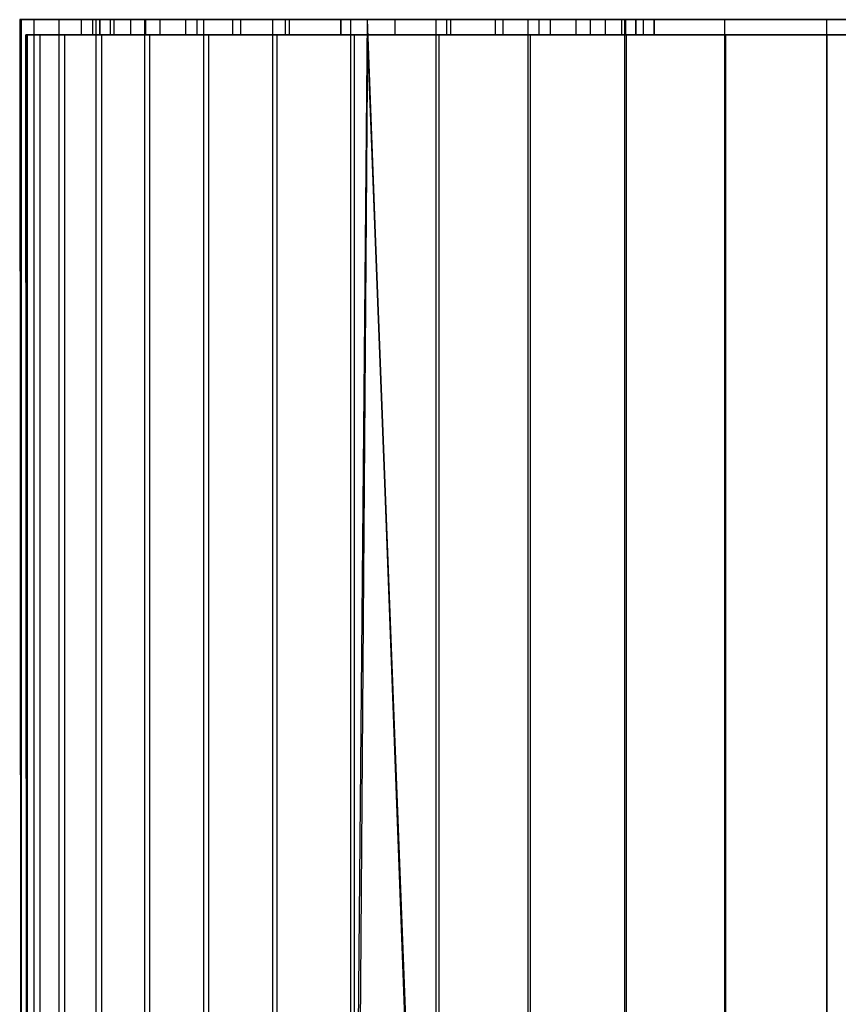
# Model space of a CAD drawing. Extents: x 0.01 to 2.77, y 0.07 to 2.63.
# Tile 20 of 39: x 0.31 to 1.37, y 1.35 to 2.63. Entities that reach past the tile are written whole.
import ezdxf

# ---------------------------------------------------------------- set-up
doc = ezdxf.new("R2010")
doc.units = 0
doc.header["$MEASUREMENT"] = 0
doc.layers.get('0').update_dxf_attribs({"color": 13, "linetype": 'CONTINUOUS'})

# ---------------------------------------------------------------- blocks, each defined once
blk = doc.blocks.new('AVA_LED_PM_STL')
at = {"color": 0}
for p, q in [((0.3111, 2.6269, 1.4584), (0.3091, 2.6269, 1.3917)), ((0.3091, 2.6269, 1.3917), (0.3111, 0.2253, 1.4584)), ((0.3091, 2.6269, 1.3917), (0.3111, 0.2253, 1.4584)), ((0.3091, 2.6269, 1.3917), (0.3111, 0.2253, 1.3251)), ((0.3091, 2.6269, 1.3917), (0.3111, 0.2253, 1.3251)), ((0.3091, 2.6269, 1.3917), (0.3111, 2.6269, 1.3251)), ((0.3091, 2.6269, 1.3917), (0.3111, 2.6269, 1.3251)), ((0.3111, 2.6269, 1.4584), (0.3091, 2.6269, 1.3917)), ((0.3111, 2.6269, 1.3251), (0.3111, 0.2253, 1.3251)), ((0.3111, 2.6269, 1.3251), (0.3275, 2.6269, 1.1928)), ((0.3275, 2.6269, 1.5907), (0.3111, 2.6269, 1.4584)), ((0.3111, 2.6269, 1.4584), (0.3111, 0.2253, 1.4584)), ((0.3111, 2.6269, 1.4584), (0.3111, 0.2253, 1.4584)), ((0.3111, 2.6269, 1.3251), (0.3111, 0.2253, 1.3251)), ((0.3111, 2.6269, 1.3251), (0.3275, 2.6269, 1.1928)), ((0.3275, 2.6269, 1.5907), (0.3111, 2.6269, 1.4584)), ((0.3275, 2.6269, 1.1928), (0.3275, 0.2253, 1.1928)), ((0.3275, 2.6269, 1.1928), (0.36, 2.6269, 1.0635)), ((0.3275, 2.6269, 1.1928), (0.3275, 0.2253, 1.1928)), ((0.36, 2.6269, 1.7199), (0.3275, 2.6269, 1.5907)), ((0.3275, 2.6269, 1.5907), (0.3275, 0.2253, 1.5907)), ((0.3275, 2.6269, 1.5907), (0.3275, 0.2253, 1.5907)), ((0.3275, 2.6269, 1.1928), (0.36, 2.6269, 1.0635)), ((0.36, 2.6269, 1.7199), (0.3275, 2.6269, 1.5907)), ((0.36, 2.6269, 1.0635), (0.36, 0.2253, 1.0635)), ((0.36, 2.6269, 1.0635), (0.4082, 2.6269, 0.9392)), ((0.36, 2.6269, 1.0635), (0.36, 0.2253, 1.0635)), ((0.4082, 2.6269, 1.8442), (0.36, 2.6269, 1.7199)), ((0.36, 2.6269, 1.7199), (0.36, 0.2253, 1.7199)), ((0.36, 2.6269, 1.7199), (0.36, 0.2253, 1.7199)), ((0.36, 2.6269, 1.0635), (0.4082, 2.6269, 0.9392)), ((0.4082, 2.6269, 1.8442), (0.36, 2.6269, 1.7199)), ((0.3895, 2.6072, 1.3564), (0.3895, 2.6269, 1.3564)), ((0.3895, 2.6269, 1.3564), (0.4134, 2.6269, 1.3564)), ((0.4036, 2.6269, 1.2841), (0.3895, 2.6269, 1.3564)), ((0.3895, 2.6072, 1.3564), (0.3895, 2.6269, 1.3564)), ((0.3895, 2.6072, 1.4271), (0.3895, 2.6269, 1.4271)), ((0.3895, 2.6269, 1.4271), (0.4036, 2.6269, 1.4994)), ((0.3895, 2.6072, 1.4271), (0.3895, 2.6269, 1.4271)), ((0.4134, 2.6269, 1.4271), (0.3895, 2.6269, 1.4271)), ((0.3895, 2.6269, 1.4271), (0.4036, 2.6269, 1.4994)), ((0.4134, 2.6269, 1.4271), (0.3895, 2.6269, 1.4271)), ((0.3895, 2.6269, 1.3564), (0.4134, 2.6269, 1.3564)), ((0.4036, 2.6269, 1.2841), (0.3895, 2.6269, 1.3564)), ((0.4317, 2.6269, 1.2159), (0.4036, 2.6269, 1.2841)), ((0.4036, 2.6269, 1.2841), (0.4036, 2.6072, 1.2841)), ((0.4036, 2.6269, 1.2841), (0.4036, 2.6072, 1.2841)), ((0.4036, 2.6269, 1.4994), (0.4036, 2.6072, 1.4994)), ((0.4036, 2.6269, 1.4994), (0.4036, 2.6072, 1.4994)), ((0.4036, 2.6269, 1.4994), (0.4317, 2.6269, 1.5675)), ((0.4036, 2.6269, 1.4994), (0.4317, 2.6269, 1.5675)), ((0.4317, 2.6269, 1.2159), (0.4036, 2.6269, 1.2841)), ((0.4082, 2.6269, 0.9392), (0.4082, 0.2253, 0.9392)), ((0.4082, 2.6269, 0.9392), (0.4712, 2.6269, 0.8218)), ((0.4082, 2.6269, 0.9392), (0.4082, 0.2253, 0.9392)), ((0.4712, 2.6269, 1.9617), (0.4082, 2.6269, 1.8442)), ((0.4082, 2.6269, 1.8442), (0.4082, 0.2253, 1.8442)), ((0.4082, 2.6269, 1.8442), (0.4082, 0.2253, 1.8442)), ((0.4082, 2.6269, 0.9392), (0.4712, 2.6269, 0.8218)), ((0.4712, 2.6269, 1.9617), (0.4082, 2.6269, 1.8442)), ((0.4134, 2.6269, 1.3564), (0.4269, 2.6269, 1.2894)), ((0.4134, 2.6072, 1.3564), (0.4134, 2.6269, 1.3564)), ((0.4134, 2.6072, 1.3564), (0.4134, 2.6269, 1.3564)), ((0.4269, 2.6269, 1.4941), (0.4134, 2.6269, 1.4271)), ((0.4134, 2.6269, 1.4271), (0.4134, 2.6072, 1.4271)), ((0.4134, 2.6269, 1.4271), (0.4134, 2.6072, 1.4271)), ((0.4269, 2.6269, 1.4941), (0.4134, 2.6269, 1.4271)), ((0.4134, 2.6269, 1.3564), (0.4269, 2.6269, 1.2894)), ((0.4269, 2.6269, 1.2894), (0.4269, 2.6072, 1.2894)), ((0.4269, 2.6269, 1.2894), (0.4532, 2.6269, 1.2263)), ((0.4269, 2.6269, 1.2894), (0.4269, 2.6072, 1.2894)), ((0.4532, 2.6269, 1.5572), (0.4269, 2.6269, 1.4941)), ((0.4269, 2.6269, 1.4941), (0.4269, 2.6072, 1.4941)), ((0.4269, 2.6269, 1.4941), (0.4269, 2.6072, 1.4941)), ((0.4532, 2.6269, 1.5572), (0.4269, 2.6269, 1.4941)), ((0.4269, 2.6269, 1.2894), (0.4532, 2.6269, 1.2263)), ((0.4726, 2.6269, 1.1546), (0.4317, 2.6269, 1.2159)), ((0.4317, 2.6269, 1.2159), (0.4317, 2.6072, 1.2159)), ((0.4317, 2.6269, 1.2159), (0.4317, 2.6072, 1.2159)), ((0.4317, 2.6269, 1.5675), (0.4317, 2.6072, 1.5675)), ((0.4317, 2.6269, 1.5675), (0.4317, 2.6072, 1.5675)), ((0.4317, 2.6269, 1.5675), (0.4726, 2.6269, 1.6289)), ((0.4317, 2.6269, 1.5675), (0.4726, 2.6269, 1.6289)), ((0.4726, 2.6269, 1.1546), (0.4317, 2.6269, 1.2159)), ((0.4532, 2.6269, 1.2263), (0.4532, 2.6072, 1.2263)), ((0.4532, 2.6269, 1.2263), (0.4912, 2.6269, 1.1695)), ((0.4532, 2.6269, 1.2263), (0.4532, 2.6072, 1.2263)), ((0.4912, 2.6269, 1.614), (0.4532, 2.6269, 1.5572)), ((0.4532, 2.6269, 1.5572), (0.4532, 2.6072, 1.5572)), ((0.4532, 2.6269, 1.5572), (0.4532, 2.6072, 1.5572)), ((0.4912, 2.6269, 1.614), (0.4532, 2.6269, 1.5572)), ((0.4532, 2.6269, 1.2263), (0.4912, 2.6269, 1.1695)), ((0.4712, 2.6269, 0.8218), (0.4712, 0.2253, 0.8218)), ((0.4712, 2.6269, 0.8218), (0.5482, 2.6269, 0.713)), ((0.4712, 2.6269, 0.8218), (0.4712, 0.2253, 0.8218)), ((0.5482, 2.6269, 2.0705), (0.4712, 2.6269, 1.9617)), ((0.4712, 2.6269, 1.9617), (0.4712, 0.2253, 1.9617)), ((0.4712, 2.6269, 1.9617), (0.4712, 0.2253, 1.9617)), ((0.4712, 2.6269, 0.8218), (0.5482, 2.6269, 0.713)), ((0.5482, 2.6269, 2.0705), (0.4712, 2.6269, 1.9617)), ((0.5247, 2.6269, 1.1025), (0.4726, 2.6269, 1.1546)), ((0.4726, 2.6269, 1.1546), (0.4726, 2.6072, 1.1546)), ((0.4726, 2.6269, 1.1546), (0.4726, 2.6072, 1.1546)), ((0.4726, 2.6269, 1.6289), (0.4726, 2.6072, 1.6289)), ((0.4726, 2.6269, 1.6289), (0.4726, 2.6072, 1.6289)), ((0.4726, 2.6269, 1.6289), (0.5247, 2.6269, 1.681)), ((0.4726, 2.6269, 1.6289), (0.5247, 2.6269, 1.681)), ((0.5247, 2.6269, 1.1025), (0.4726, 2.6269, 1.1546)), ((0.4912, 2.6269, 1.1695), (0.4912, 2.6072, 1.1695)), ((0.4912, 2.6269, 1.1695), (0.5396, 2.6269, 1.1212)), ((0.4912, 2.6269, 1.1695), (0.4912, 2.6072, 1.1695)), ((0.5396, 2.6269, 1.6623), (0.4912, 2.6269, 1.614)), ((0.4912, 2.6269, 1.614), (0.4912, 2.6072, 1.614)), ((0.4912, 2.6269, 1.614), (0.4912, 2.6072, 1.614)), ((0.5396, 2.6269, 1.6623), (0.4912, 2.6269, 1.614)), ((0.4912, 2.6269, 1.1695), (0.5396, 2.6269, 1.1212)), ((0.586, 2.6269, 1.0616), (0.5247, 2.6269, 1.1025)), ((0.5247, 2.6269, 1.1025), (0.5247, 2.6072, 1.1025)), ((0.5247, 2.6269, 1.1025), (0.5247, 2.6072, 1.1025)), ((0.5247, 2.6269, 1.681), (0.5247, 2.6072, 1.681)), ((0.5247, 2.6269, 1.681), (0.5247, 2.6072, 1.681)), ((0.5247, 2.6269, 1.681), (0.586, 2.6269, 1.7219)), ((0.5247, 2.6269, 1.681), (0.586, 2.6269, 1.7219)), ((0.586, 2.6269, 1.0616), (0.5247, 2.6269, 1.1025)), ((0.5396, 2.6269, 1.1212), (0.5396, 2.6072, 1.1212)), ((0.5396, 2.6269, 1.1212), (0.5964, 2.6269, 1.0831)), ((0.5396, 2.6269, 1.1212), (0.5396, 2.6072, 1.1212)), ((0.5964, 2.6269, 1.7003), (0.5396, 2.6269, 1.6623)), ((0.5396, 2.6269, 1.6623), (0.5396, 2.6072, 1.6623)), ((0.5396, 2.6269, 1.6623), (0.5396, 2.6072, 1.6623)), ((0.5964, 2.6269, 1.7003), (0.5396, 2.6269, 1.6623)), ((0.5396, 2.6269, 1.1212), (0.5964, 2.6269, 1.0831)), ((0.5482, 2.6269, 0.713), (0.5482, 0.2253, 0.713)), ((0.5482, 2.6269, 0.713), (0.638, 2.6269, 0.6145)), ((0.5482, 2.6269, 0.713), (0.5482, 0.2253, 0.713)), ((0.638, 2.6269, 2.169), (0.5482, 2.6269, 2.0705)), ((0.5482, 2.6269, 2.0705), (0.5482, 0.2253, 2.0705)), ((0.5482, 2.6269, 2.0705), (0.5482, 0.2253, 2.0705)), ((0.5482, 2.6269, 0.713), (0.638, 2.6269, 0.6145)), ((0.638, 2.6269, 2.169), (0.5482, 2.6269, 2.0705)), ((0.6541, 2.6269, 1.0335), (0.586, 2.6269, 1.0616)), ((0.586, 2.6269, 1.0616), (0.586, 2.6072, 1.0616)), ((0.586, 2.6269, 1.0616), (0.586, 2.6072, 1.0616)), ((0.586, 2.6269, 1.7219), (0.586, 2.6072, 1.7219)), ((0.586, 2.6269, 1.7219), (0.586, 2.6072, 1.7219)), ((0.586, 2.6269, 1.7219), (0.6541, 2.6269, 1.7499)), ((0.586, 2.6269, 1.7219), (0.6541, 2.6269, 1.7499)), ((0.6541, 2.6269, 1.0335), (0.586, 2.6269, 1.0616)), ((0.5964, 2.6269, 1.0831), (0.5964, 2.6072, 1.0831)), ((0.5964, 2.6269, 1.0831), (0.6595, 2.6269, 1.0569)), ((0.5964, 2.6269, 1.0831), (0.5964, 2.6072, 1.0831)), ((0.6595, 2.6269, 1.7266), (0.5964, 2.6269, 1.7003)), ((0.5964, 2.6269, 1.7003), (0.5964, 2.6072, 1.7003)), ((0.5964, 2.6269, 1.7003), (0.5964, 2.6072, 1.7003)), ((0.6595, 2.6269, 1.7266), (0.5964, 2.6269, 1.7003)), ((0.5964, 2.6269, 1.0831), (0.6595, 2.6269, 1.0569)), ((0.638, 2.6269, 0.6145), (0.638, 0.2253, 0.6145)), ((0.638, 2.6269, 0.6145), (0.7393, 2.6269, 0.5277)), ((0.638, 2.6269, 0.6145), (0.638, 0.2253, 0.6145)), ((0.7393, 2.6269, 2.2557), (0.638, 2.6269, 2.169)), ((0.638, 2.6269, 2.169), (0.638, 0.2253, 2.169)), ((0.638, 2.6269, 2.169), (0.638, 0.2253, 2.169)), ((0.638, 2.6269, 0.6145), (0.7393, 2.6269, 0.5277)), ((0.7393, 2.6269, 2.2557), (0.638, 2.6269, 2.169)), ((0.7265, 2.6269, 1.0194), (0.6541, 2.6269, 1.0335)), ((0.6541, 2.6269, 1.0335), (0.6541, 2.6072, 1.0335)), ((0.6541, 2.6269, 1.0335), (0.6541, 2.6072, 1.0335)), ((0.6541, 2.6269, 1.7499), (0.6541, 2.6072, 1.7499)), ((0.6541, 2.6269, 1.7499), (0.6541, 2.6072, 1.7499)), ((0.6541, 2.6269, 1.7499), (0.7265, 2.6269, 1.7641)), ((0.6541, 2.6269, 1.7499), (0.7265, 2.6269, 1.7641)), ((0.7265, 2.6269, 1.0194), (0.6541, 2.6269, 1.0335)), ((0.6595, 2.6269, 1.0569), (0.6595, 2.6072, 1.0569)), ((0.6595, 2.6269, 1.0569), (0.7265, 2.6269, 1.0434)), ((0.6595, 2.6269, 1.0569), (0.6595, 2.6072, 1.0569)), ((0.7265, 2.6269, 1.7401), (0.6595, 2.6269, 1.7266)), ((0.6595, 2.6269, 1.7266), (0.6595, 2.6072, 1.7266)), ((0.6595, 2.6269, 1.7266), (0.6595, 2.6072, 1.7266)), ((0.7265, 2.6269, 1.7401), (0.6595, 2.6269, 1.7266)), ((0.6595, 2.6269, 1.0569), (0.7265, 2.6269, 1.0434)), ((0.7265, 2.6269, 1.0434), (0.7265, 2.6072, 1.0434)), ((0.7265, 2.6072, 1.0194), (0.7265, 2.6269, 1.0194)), ((0.7265, 2.6072, 1.0194), (0.7265, 2.6269, 1.0194)), ((0.7265, 2.6269, 1.0434), (0.7265, 2.6072, 1.0434)), ((0.7265, 2.6269, 1.0434), (0.7265, 2.6269, 1.0194)), ((0.7265, 2.6072, 1.7401), (0.7265, 2.6269, 1.7401)), ((0.7265, 2.6072, 1.7401), (0.7265, 2.6269, 1.7401)), ((0.7265, 2.6072, 1.7641), (0.7265, 2.6269, 1.7641)), ((0.7265, 2.6269, 1.7641), (0.7265, 2.6269, 1.7401)), ((0.7265, 2.6072, 1.7641), (0.7265, 2.6269, 1.7641)), ((0.7265, 2.6269, 1.7641), (0.7265, 2.6269, 1.7401)), ((0.7265, 2.6269, 1.0434), (0.7265, 2.6269, 1.0194)), ((0.7393, 2.6269, 0.5277), (0.7393, 0.2253, 0.5277)), ((0.7393, 2.6269, 0.5277), (0.7393, 0.2253, 0.5277)), ((0.7393, 2.6269, 0.5277), (0.7611, 2.6269, 0.5117)), ((0.7611, 2.6269, 0.5117), (0.7393, 0.2253, 0.5277)), ((0.7611, 2.6269, 0.5117), (0.7393, 0.2253, 0.5277)), ((0.7393, 2.6269, 2.2557), (0.7393, 0.2253, 2.2557)), ((0.7611, 2.6269, 2.2718), (0.7393, 0.2253, 2.2557)), ((0.7611, 2.6269, 2.2718), (0.7393, 0.2253, 2.2557)), ((0.7611, 2.6269, 2.2718), (0.7393, 2.6269, 2.2557)), ((0.7393, 2.6269, 2.2557), (0.7393, 0.2253, 2.2557)), ((0.7393, 2.6269, 0.5277), (0.7611, 2.6269, 0.5117)), ((0.7611, 2.6269, 2.2718), (0.7393, 2.6269, 2.2557)), ((0.7611, 2.6269, 0.5117), (0.8504, 0.2253, 0.4541)), ((0.7611, 2.6269, 0.5117), (0.8504, 2.6269, 0.4541)), ((0.7611, 2.6269, 0.5117), (0.8504, 0.2253, 0.4541)), ((0.8504, 2.6269, 2.3294), (0.7611, 2.6269, 2.2718)), ((0.7611, 2.6269, 2.2718), (0.8504, 0.2253, 2.3294)), ((0.7611, 2.6269, 2.2718), (0.8504, 0.2253, 2.3294)), ((0.7611, 2.6269, 0.5117), (0.8504, 2.6269, 0.4541)), ((0.8504, 2.6269, 2.3294), (0.7611, 2.6269, 2.2718)), ((0.7972, 2.6269, 1.0434), (0.8642, 2.6269, 1.0569)), ((0.7972, 2.6072, 1.0434), (0.7972, 2.6269, 1.0434)), ((0.7972, 2.6072, 1.0434), (0.7972, 2.6269, 1.0434)), ((0.7972, 2.6072, 1.0194), (0.7972, 2.6269, 1.0194)), ((0.7972, 2.6269, 1.0194), (0.7972, 2.6269, 1.0434)), ((0.8695, 2.6269, 1.0335), (0.7972, 2.6269, 1.0194)), ((0.7972, 2.6072, 1.0194), (0.7972, 2.6269, 1.0194)), ((0.7972, 2.6072, 1.7641), (0.7972, 2.6269, 1.7641)), ((0.7972, 2.6269, 1.7641), (0.8695, 2.6269, 1.7499)), ((0.7972, 2.6072, 1.7641), (0.7972, 2.6269, 1.7641)), ((0.7972, 2.6072, 1.7401), (0.7972, 2.6269, 1.7401)), ((0.7972, 2.6269, 1.7401), (0.7972, 2.6269, 1.7641)), ((0.8642, 2.6269, 1.7266), (0.7972, 2.6269, 1.7401)), ((0.7972, 2.6072, 1.7401), (0.7972, 2.6269, 1.7401)), ((0.7972, 2.6269, 1.7641), (0.8695, 2.6269, 1.7499)), ((0.7972, 2.6269, 1.7401), (0.7972, 2.6269, 1.7641)), ((0.8642, 2.6269, 1.7266), (0.7972, 2.6269, 1.7401)), ((0.7972, 2.6269, 1.0434), (0.8642, 2.6269, 1.0569)), ((0.7972, 2.6269, 1.0194), (0.7972, 2.6269, 1.0434)), ((0.8695, 2.6269, 1.0335), (0.7972, 2.6269, 1.0194)), ((0.8504, 2.6269, 0.4541), (0.8504, 0.2253, 0.4541)), ((0.8504, 2.6269, 0.4541), (0.9697, 2.6269, 0.3947)), ((0.8504, 2.6269, 0.4541), (0.8504, 0.2253, 0.4541)), ((0.9697, 2.6269, 2.3888), (0.8504, 2.6269, 2.3294)), ((0.8504, 2.6269, 2.3294), (0.8504, 0.2253, 2.3294)), ((0.8504, 2.6269, 2.3294), (0.8504, 0.2253, 2.3294)), ((0.8504, 2.6269, 0.4541), (0.9697, 2.6269, 0.3947)), ((0.9697, 2.6269, 2.3888), (0.8504, 2.6269, 2.3294)), ((0.8642, 2.6269, 1.0569), (0.8642, 2.6072, 1.0569)), ((0.8642, 2.6269, 1.0569), (0.9273, 2.6269, 1.0831)), ((0.8642, 2.6269, 1.0569), (0.8642, 2.6072, 1.0569)), ((0.9273, 2.6269, 1.7003), (0.8642, 2.6269, 1.7266)), ((0.8642, 2.6269, 1.7266), (0.8642, 2.6072, 1.7266)), ((0.8642, 2.6269, 1.7266), (0.8642, 2.6072, 1.7266)), ((0.9273, 2.6269, 1.7003), (0.8642, 2.6269, 1.7266)), ((0.8642, 2.6269, 1.0569), (0.9273, 2.6269, 1.0831)), ((0.9376, 2.6269, 1.0616), (0.8695, 2.6269, 1.0335)), ((0.8695, 2.6269, 1.0335), (0.8695, 2.6072, 1.0335)), ((0.8695, 2.6269, 1.0335), (0.8695, 2.6072, 1.0335)), ((0.8695, 2.6269, 1.7499), (0.8695, 2.6072, 1.7499)), ((0.8695, 2.6269, 1.7499), (0.8695, 2.6072, 1.7499)), ((0.8695, 2.6269, 1.7499), (0.9376, 2.6269, 1.7219)), ((0.8695, 2.6269, 1.7499), (0.9376, 2.6269, 1.7219)), ((0.9376, 2.6269, 1.0616), (0.8695, 2.6269, 1.0335)), ((0.9273, 2.6269, 1.0831), (0.9273, 2.6072, 1.0831)), ((0.9273, 2.6269, 1.0831), (0.9841, 2.6269, 1.1212)), ((0.9273, 2.6269, 1.0831), (0.9273, 2.6072, 1.0831)), ((0.9841, 2.6269, 1.6623), (0.9273, 2.6269, 1.7003)), ((0.9273, 2.6269, 1.7003), (0.9273, 2.6072, 1.7003)), ((0.9273, 2.6269, 1.7003), (0.9273, 2.6072, 1.7003)), ((0.9841, 2.6269, 1.6623), (0.9273, 2.6269, 1.7003)), ((0.9273, 2.6269, 1.0831), (0.9841, 2.6269, 1.1212)), ((0.9989, 2.6269, 1.1025), (0.9376, 2.6269, 1.0616)), ((0.9376, 2.6269, 1.0616), (0.9376, 2.6072, 1.0616)), ((0.9376, 2.6269, 1.0616), (0.9376, 2.6072, 1.0616)), ((0.9376, 2.6269, 1.7219), (0.9376, 2.6072, 1.7219)), ((0.9376, 2.6269, 1.7219), (0.9376, 2.6072, 1.7219)), ((0.9376, 2.6269, 1.7219), (0.9989, 2.6269, 1.681)), ((0.9376, 2.6269, 1.7219), (0.9989, 2.6269, 1.681)), ((0.9989, 2.6269, 1.1025), (0.9376, 2.6269, 1.0616)), ((0.9697, 2.6269, 0.3947), (0.9697, 0.2253, 0.3947)), ((0.9697, 2.6269, 0.3947), (1.0954, 2.6269, 0.3504)), ((0.9697, 2.6269, 0.3947), (0.9697, 0.2253, 0.3947)), ((1.0954, 2.6269, 2.4331), (0.9697, 2.6269, 2.3888)), ((0.9697, 2.6269, 2.3888), (0.9697, 0.2253, 2.3888)), ((0.9697, 2.6269, 2.3888), (0.9697, 0.2253, 2.3888)), ((0.9697, 2.6269, 0.3947), (1.0954, 2.6269, 0.3504)), ((1.0954, 2.6269, 2.4331), (0.9697, 2.6269, 2.3888)), ((0.9841, 2.6269, 1.1212), (0.9841, 2.6072, 1.1212)), ((0.9841, 2.6269, 1.1212), (1.0324, 2.6269, 1.1695)), ((0.9841, 2.6269, 1.1212), (0.9841, 2.6072, 1.1212)), ((1.0324, 2.6269, 1.614), (0.9841, 2.6269, 1.6623)), ((0.9841, 2.6269, 1.6623), (0.9841, 2.6072, 1.6623)), ((0.9841, 2.6269, 1.6623), (0.9841, 2.6072, 1.6623)), ((1.0324, 2.6269, 1.614), (0.9841, 2.6269, 1.6623)), ((0.9841, 2.6269, 1.1212), (1.0324, 2.6269, 1.1695)), ((1.051, 2.6269, 1.1546), (0.9989, 2.6269, 1.1025)), ((0.9989, 2.6269, 1.1025), (0.9989, 2.6072, 1.1025)), ((0.9989, 2.6269, 1.1025), (0.9989, 2.6072, 1.1025)), ((0.9989, 2.6269, 1.681), (0.9989, 2.6072, 1.681)), ((0.9989, 2.6269, 1.681), (0.9989, 2.6072, 1.681)), ((0.9989, 2.6269, 1.681), (1.051, 2.6269, 1.6289)), ((0.9989, 2.6269, 1.681), (1.051, 2.6269, 1.6289)), ((1.051, 2.6269, 1.1546), (0.9989, 2.6269, 1.1025)), ((1.0324, 2.6269, 1.1695), (1.0324, 2.6072, 1.1695)), ((1.0324, 2.6269, 1.1695), (1.0704, 2.6269, 1.2263)), ((1.0324, 2.6269, 1.1695), (1.0324, 2.6072, 1.1695)), ((1.0704, 2.6269, 1.5572), (1.0324, 2.6269, 1.614)), ((1.0324, 2.6269, 1.614), (1.0324, 2.6072, 1.614)), ((1.0324, 2.6269, 1.614), (1.0324, 2.6072, 1.614)), ((1.0704, 2.6269, 1.5572), (1.0324, 2.6269, 1.614)), ((1.0324, 2.6269, 1.1695), (1.0704, 2.6269, 1.2263)), ((1.0919, 2.6269, 1.2159), (1.051, 2.6269, 1.1546)), ((1.051, 2.6269, 1.1546), (1.051, 2.6072, 1.1546)), ((1.051, 2.6269, 1.1546), (1.051, 2.6072, 1.1546)), ((1.051, 2.6269, 1.6289), (1.051, 2.6072, 1.6289)), ((1.051, 2.6269, 1.6289), (1.051, 2.6072, 1.6289)), ((1.051, 2.6269, 1.6289), (1.0919, 2.6269, 1.5675)), ((1.051, 2.6269, 1.6289), (1.0919, 2.6269, 1.5675)), ((1.0919, 2.6269, 1.2159), (1.051, 2.6269, 1.1546)), ((1.0704, 2.6269, 1.2263), (1.0704, 2.6072, 1.2263)), ((1.0704, 2.6269, 1.2263), (1.0967, 2.6269, 1.2894)), ((1.0704, 2.6269, 1.2263), (1.0704, 2.6072, 1.2263)), ((1.0967, 2.6269, 1.4941), (1.0704, 2.6269, 1.5572)), ((1.0704, 2.6269, 1.5572), (1.0704, 2.6072, 1.5572)), ((1.0704, 2.6269, 1.5572), (1.0704, 2.6072, 1.5572)), ((1.0967, 2.6269, 1.4941), (1.0704, 2.6269, 1.5572)), ((1.0704, 2.6269, 1.2263), (1.0967, 2.6269, 1.2894)), ((1.12, 2.6269, 1.2841), (1.0919, 2.6269, 1.2159)), ((1.0919, 2.6269, 1.2159), (1.0919, 2.6072, 1.2159)), ((1.0919, 2.6269, 1.2159), (1.0919, 2.6072, 1.2159)), ((1.0919, 2.6269, 1.5675), (1.0919, 2.6072, 1.5675)), ((1.0919, 2.6269, 1.5675), (1.0919, 2.6072, 1.5675)), ((1.0919, 2.6269, 1.5675), (1.12, 2.6269, 1.4994)), ((1.0919, 2.6269, 1.5675), (1.12, 2.6269, 1.4994)), ((1.12, 2.6269, 1.2841), (1.0919, 2.6269, 1.2159)), ((1.0954, 2.6269, 0.3504), (1.0954, 0.2253, 0.3504)), ((1.0954, 2.6269, 0.3504), (1.2257, 2.6269, 0.3219)), ((1.0954, 2.6269, 0.3504), (1.0954, 0.2253, 0.3504)), ((1.2257, 2.6269, 2.4616), (1.0954, 2.6269, 2.4331)), ((1.0954, 2.6269, 2.4331), (1.0954, 0.2253, 2.4331)), ((1.0954, 2.6269, 2.4331), (1.0954, 0.2253, 2.4331)), ((1.0954, 2.6269, 0.3504), (1.2257, 2.6269, 0.3219)), ((1.2257, 2.6269, 2.4616), (1.0954, 2.6269, 2.4331)), ((1.0967, 2.6269, 1.2894), (1.0967, 2.6072, 1.2894)), ((1.0967, 2.6269, 1.2894), (1.1102, 2.6269, 1.3564)), ((1.0967, 2.6269, 1.2894), (1.0967, 2.6072, 1.2894)), ((1.1102, 2.6269, 1.4271), (1.0967, 2.6269, 1.4941)), ((1.0967, 2.6269, 1.4941), (1.0967, 2.6072, 1.4941)), ((1.0967, 2.6269, 1.4941), (1.0967, 2.6072, 1.4941)), ((1.1102, 2.6269, 1.4271), (1.0967, 2.6269, 1.4941)), ((1.0967, 2.6269, 1.2894), (1.1102, 2.6269, 1.3564)), ((1.1102, 2.6269, 1.3564), (1.1102, 2.6072, 1.3564)), ((1.1102, 2.6269, 1.3564), (1.1102, 2.6072, 1.3564)), ((1.1102, 2.6269, 1.3564), (1.1342, 2.6269, 1.3564)), ((1.1102, 2.6072, 1.4271), (1.1102, 2.6269, 1.4271)), ((1.1102, 2.6072, 1.4271), (1.1102, 2.6269, 1.4271)), ((1.1342, 2.6269, 1.4271), (1.1102, 2.6269, 1.4271)), ((1.1342, 2.6269, 1.4271), (1.1102, 2.6269, 1.4271)), ((1.1102, 2.6269, 1.3564), (1.1342, 2.6269, 1.3564)), ((1.1342, 2.6269, 1.3564), (1.12, 2.6269, 1.2841)), ((1.12, 2.6269, 1.2841), (1.12, 2.6072, 1.2841)), ((1.12, 2.6269, 1.2841), (1.12, 2.6072, 1.2841)), ((1.12, 2.6269, 1.4994), (1.12, 2.6072, 1.4994)), ((1.12, 2.6269, 1.4994), (1.12, 2.6072, 1.4994)), ((1.12, 2.6269, 1.4994), (1.1342, 2.6269, 1.4271)), ((1.12, 2.6269, 1.4994), (1.1342, 2.6269, 1.4271)), ((1.1342, 2.6269, 1.3564), (1.12, 2.6269, 1.2841)), ((1.1342, 2.6072, 1.3564), (1.1342, 2.6269, 1.3564)), ((1.1342, 2.6072, 1.3564), (1.1342, 2.6269, 1.3564)), ((1.1342, 2.6269, 1.4271), (1.1342, 2.6072, 1.4271)), ((1.1342, 2.6269, 1.4271), (1.1342, 2.6072, 1.4271)), ((1.2257, 2.6269, 0.3219), (1.2257, 0.2253, 0.3219)), ((1.2257, 2.6269, 0.3219), (1.3584, 2.6269, 0.3096)), ((1.2257, 2.6269, 0.3219), (1.2257, 0.2253, 0.3219)), ((1.3584, 2.6269, 2.4739), (1.2257, 2.6269, 2.4616)), ((1.2257, 2.6269, 2.4616), (1.2257, 0.2253, 2.4616)), ((1.2257, 2.6269, 2.4616), (1.2257, 0.2253, 2.4616)), ((1.2257, 2.6269, 0.3219), (1.3584, 2.6269, 0.3096)), ((1.3584, 2.6269, 2.4739), (1.2257, 2.6269, 2.4616)), ((1.3584, 2.6269, 0.3096), (1.3584, 0.2253, 0.3096)), ((1.3584, 2.6269, 0.3096), (1.4916, 2.6269, 0.3137)), ((1.3584, 2.6269, 0.3096), (1.3584, 0.2253, 0.3096)), ((1.4916, 2.6269, 2.4698), (1.3584, 2.6269, 2.4739)), ((1.3584, 2.6269, 2.4739), (1.3584, 0.2253, 2.4739)), ((1.3584, 2.6269, 2.4739), (1.3584, 0.2253, 2.4739)), ((1.3584, 2.6269, 0.3096), (1.4916, 2.6269, 0.3137)), ((1.4916, 2.6269, 2.4698), (1.3584, 2.6269, 2.4739)), ((0.319, 2.6072, 1.4579), (0.3169, 2.6072, 1.3917)), ((0.3169, 2.6072, 1.3917), (0.319, 2.6072, 1.3256)), ((0.319, 0.2174, 1.3256), (0.3169, 2.6072, 1.3917)), ((0.3169, 2.6072, 1.3917), (0.319, 0.2174, 1.4579)), ((0.3169, 2.6072, 1.3917), (0.319, 0.2174, 1.4579)), ((0.319, 2.6072, 1.4579), (0.3169, 2.6072, 1.3917)), ((0.3169, 2.6072, 1.3917), (0.319, 2.6072, 1.3256)), ((0.319, 0.2174, 1.3256), (0.3169, 2.6072, 1.3917)), ((0.319, 2.6072, 1.3256), (0.3352, 2.6072, 1.1942)), ((0.3352, 2.6072, 1.5892), (0.319, 2.6072, 1.4579)), ((0.319, 2.6072, 1.4579), (0.319, 0.2174, 1.4579)), ((0.319, 2.6072, 1.4579), (0.319, 0.2174, 1.4579)), ((0.3352, 2.6072, 1.5892), (0.319, 2.6072, 1.4579)), ((0.319, 2.6072, 1.3256), (0.3352, 2.6072, 1.1942)), ((0.319, 2.6072, 1.3256), (0.319, 0.2174, 1.3256)), ((0.319, 2.6072, 1.3256), (0.319, 0.2174, 1.3256)), ((0.3352, 2.6072, 1.1942), (0.3675, 2.6072, 1.0659)), ((0.3675, 2.6072, 1.7176), (0.3352, 2.6072, 1.5892)), ((0.3352, 2.6072, 1.5892), (0.3352, 0.2174, 1.5892)), ((0.3352, 2.6072, 1.5892), (0.3352, 0.2174, 1.5892)), ((0.3675, 2.6072, 1.7176), (0.3352, 2.6072, 1.5892)), ((0.3352, 2.6072, 1.1942), (0.3675, 2.6072, 1.0659)), ((0.3352, 2.6072, 1.1942), (0.3352, 0.2174, 1.1942)), ((0.3352, 2.6072, 1.1942), (0.3352, 0.2174, 1.1942)), ((0.3675, 2.6072, 1.0659), (0.4153, 2.6072, 0.9425)), ((0.4153, 2.6072, 1.841), (0.3675, 2.6072, 1.7176)), ((0.3675, 2.6072, 1.7176), (0.3675, 0.2174, 1.7176)), ((0.3675, 2.6072, 1.7176), (0.3675, 0.2174, 1.7176)), ((0.4153, 2.6072, 1.841), (0.3675, 2.6072, 1.7176)), ((0.3675, 2.6072, 1.0659), (0.4153, 2.6072, 0.9425)), ((0.3675, 2.6072, 1.0659), (0.3675, 0.2174, 1.0659)), ((0.3675, 2.6072, 1.0659), (0.3675, 0.2174, 1.0659)), ((0.4134, 2.6072, 1.4271), (0.3895, 2.6072, 1.4271)), ((0.3895, 2.6072, 1.4271), (0.4036, 2.6072, 1.4994)), ((0.3895, 2.6072, 1.3564), (0.4134, 2.6072, 1.3564)), ((0.4036, 2.6072, 1.2841), (0.3895, 2.6072, 1.3564)), ((0.3895, 2.6072, 1.3564), (0.4134, 2.6072, 1.3564)), ((0.4036, 2.6072, 1.2841), (0.3895, 2.6072, 1.3564)), ((0.3895, 2.6072, 1.4271), (0.4036, 2.6072, 1.4994)), ((0.4134, 2.6072, 1.4271), (0.3895, 2.6072, 1.4271)), ((0.4036, 2.6072, 1.4994), (0.4317, 2.6072, 1.5675)), ((0.4317, 2.6072, 1.2159), (0.4036, 2.6072, 1.2841)), ((0.4317, 2.6072, 1.2159), (0.4036, 2.6072, 1.2841)), ((0.4036, 2.6072, 1.4994), (0.4317, 2.6072, 1.5675)), ((0.4269, 2.6072, 1.4941), (0.4134, 2.6072, 1.4271)), ((0.4134, 2.6072, 1.3564), (0.4269, 2.6072, 1.2894)), ((0.4134, 2.6072, 1.3564), (0.4269, 2.6072, 1.2894)), ((0.4269, 2.6072, 1.4941), (0.4134, 2.6072, 1.4271)), ((0.4153, 2.6072, 0.9425), (0.4779, 2.6072, 0.8259)), ((0.4779, 2.6072, 1.9575), (0.4153, 2.6072, 1.841)), ((0.4153, 2.6072, 1.841), (0.4153, 0.2174, 1.841)), ((0.4153, 2.6072, 1.841), (0.4153, 0.2174, 1.841)), ((0.4779, 2.6072, 1.9575), (0.4153, 2.6072, 1.841)), ((0.4153, 2.6072, 0.9425), (0.4779, 2.6072, 0.8259)), ((0.4153, 2.6072, 0.9425), (0.4153, 0.2174, 0.9425)), ((0.4153, 2.6072, 0.9425), (0.4153, 0.2174, 0.9425)), ((0.4532, 2.6072, 1.5572), (0.4269, 2.6072, 1.4941)), ((0.4269, 2.6072, 1.2894), (0.4532, 2.6072, 1.2263)), ((0.4269, 2.6072, 1.2894), (0.4532, 2.6072, 1.2263)), ((0.4532, 2.6072, 1.5572), (0.4269, 2.6072, 1.4941)), ((0.4317, 2.6072, 1.5675), (0.4726, 2.6072, 1.6289)), ((0.4726, 2.6072, 1.1546), (0.4317, 2.6072, 1.2159)), ((0.4726, 2.6072, 1.1546), (0.4317, 2.6072, 1.2159)), ((0.4317, 2.6072, 1.5675), (0.4726, 2.6072, 1.6289)), ((0.4912, 2.6072, 1.614), (0.4532, 2.6072, 1.5572)), ((0.4532, 2.6072, 1.2263), (0.4912, 2.6072, 1.1695)), ((0.4532, 2.6072, 1.2263), (0.4912, 2.6072, 1.1695)), ((0.4912, 2.6072, 1.614), (0.4532, 2.6072, 1.5572)), ((0.4726, 2.6072, 1.6289), (0.5247, 2.6072, 1.681)), ((0.5247, 2.6072, 1.1025), (0.4726, 2.6072, 1.1546)), ((0.5247, 2.6072, 1.1025), (0.4726, 2.6072, 1.1546)), ((0.4726, 2.6072, 1.6289), (0.5247, 2.6072, 1.681)), ((0.4779, 2.6072, 0.8259), (0.5544, 2.6072, 0.7179)), ((0.5544, 2.6072, 2.0656), (0.4779, 2.6072, 1.9575)), ((0.4779, 2.6072, 1.9575), (0.4779, 0.2174, 1.9575)), ((0.4779, 2.6072, 1.9575), (0.4779, 0.2174, 1.9575)), ((0.5544, 2.6072, 2.0656), (0.4779, 2.6072, 1.9575)), ((0.4779, 2.6072, 0.8259), (0.5544, 2.6072, 0.7179)), ((0.4779, 2.6072, 0.8259), (0.4779, 0.2174, 0.8259)), ((0.4779, 2.6072, 0.8259), (0.4779, 0.2174, 0.8259)), ((0.5396, 2.6072, 1.6623), (0.4912, 2.6072, 1.614)), ((0.4912, 2.6072, 1.1695), (0.5396, 2.6072, 1.1212)), ((0.4912, 2.6072, 1.1695), (0.5396, 2.6072, 1.1212)), ((0.5396, 2.6072, 1.6623), (0.4912, 2.6072, 1.614)), ((0.5247, 2.6072, 1.681), (0.586, 2.6072, 1.7219)), ((0.586, 2.6072, 1.0616), (0.5247, 2.6072, 1.1025)), ((0.586, 2.6072, 1.0616), (0.5247, 2.6072, 1.1025)), ((0.5247, 2.6072, 1.681), (0.586, 2.6072, 1.7219)), ((0.5964, 2.6072, 1.7003), (0.5396, 2.6072, 1.6623)), ((0.5396, 2.6072, 1.1212), (0.5964, 2.6072, 1.0831)), ((0.5396, 2.6072, 1.1212), (0.5964, 2.6072, 1.0831)), ((0.5964, 2.6072, 1.7003), (0.5396, 2.6072, 1.6623)), ((0.5544, 2.6072, 0.7179), (0.6435, 2.6072, 0.6201)), ((0.6435, 2.6072, 2.1633), (0.5544, 2.6072, 2.0656)), ((0.5544, 2.6072, 2.0656), (0.5544, 0.2174, 2.0656)), ((0.5544, 2.6072, 2.0656), (0.5544, 0.2174, 2.0656)), ((0.6435, 2.6072, 2.1633), (0.5544, 2.6072, 2.0656)), ((0.5544, 2.6072, 0.7179), (0.6435, 2.6072, 0.6201)), ((0.5544, 2.6072, 0.7179), (0.5544, 0.2174, 0.7179)), ((0.5544, 2.6072, 0.7179), (0.5544, 0.2174, 0.7179)), ((0.586, 2.6072, 1.7219), (0.6541, 2.6072, 1.7499)), ((0.6541, 2.6072, 1.0335), (0.586, 2.6072, 1.0616)), ((0.6541, 2.6072, 1.0335), (0.586, 2.6072, 1.0616)), ((0.586, 2.6072, 1.7219), (0.6541, 2.6072, 1.7499)), ((0.6595, 2.6072, 1.7266), (0.5964, 2.6072, 1.7003)), ((0.5964, 2.6072, 1.0831), (0.6595, 2.6072, 1.0569)), ((0.5964, 2.6072, 1.0831), (0.6595, 2.6072, 1.0569)), ((0.6595, 2.6072, 1.7266), (0.5964, 2.6072, 1.7003)), ((0.6435, 2.6072, 0.6201), (0.744, 2.6072, 0.534)), ((0.744, 2.6072, 2.2494), (0.6435, 2.6072, 2.1633)), ((0.6435, 2.6072, 2.1633), (0.6435, 0.2174, 2.1633)), ((0.6435, 2.6072, 2.1633), (0.6435, 0.2174, 2.1633)), ((0.744, 2.6072, 2.2494), (0.6435, 2.6072, 2.1633)), ((0.6435, 2.6072, 0.6201), (0.744, 2.6072, 0.534)), ((0.6435, 2.6072, 0.6201), (0.6435, 0.2174, 0.6201)), ((0.6435, 2.6072, 0.6201), (0.6435, 0.2174, 0.6201)), ((0.6541, 2.6072, 1.7499), (0.7265, 2.6072, 1.7641)), ((0.7265, 2.6072, 1.0194), (0.6541, 2.6072, 1.0335)), ((0.7265, 2.6072, 1.0194), (0.6541, 2.6072, 1.0335)), ((0.6541, 2.6072, 1.7499), (0.7265, 2.6072, 1.7641)), ((0.7265, 2.6072, 1.7401), (0.6595, 2.6072, 1.7266)), ((0.6595, 2.6072, 1.0569), (0.7265, 2.6072, 1.0434)), ((0.6595, 2.6072, 1.0569), (0.7265, 2.6072, 1.0434)), ((0.7265, 2.6072, 1.7401), (0.6595, 2.6072, 1.7266)), ((0.7265, 2.6072, 1.7641), (0.7265, 2.6072, 1.7401)), ((0.7265, 2.6072, 1.0434), (0.7265, 2.6072, 1.0194)), ((0.7265, 2.6072, 1.0434), (0.7265, 2.6072, 1.0194)), ((0.7265, 2.6072, 1.7641), (0.7265, 2.6072, 1.7401)), ((0.744, 2.6072, 0.534), (0.7612, 2.6072, 0.5213)), ((0.7612, 2.6072, 2.2622), (0.744, 2.6072, 2.2494)), ((0.744, 2.6072, 2.2494), (0.744, 0.2174, 2.2494)), ((0.7612, 2.6072, 0.5213), (0.744, 0.2174, 0.534)), ((0.7612, 2.6072, 0.5213), (0.744, 0.2174, 0.534)), ((0.744, 2.6072, 0.534), (0.7612, 2.6072, 0.5213)), ((0.744, 2.6072, 0.534), (0.744, 0.2174, 0.534)), ((0.744, 2.6072, 0.534), (0.744, 0.2174, 0.534)), ((0.744, 2.6072, 2.2494), (0.744, 0.2174, 2.2494)), ((0.7612, 2.6072, 2.2622), (0.744, 2.6072, 2.2494)), ((0.7612, 2.6072, 2.2622), (0.744, 0.2174, 2.2494)), ((0.7612, 2.6072, 2.2622), (0.744, 0.2174, 2.2494)), ((0.7612, 2.6072, 0.5213), (0.8543, 2.6072, 0.4609)), ((0.8543, 2.6072, 2.3225), (0.7612, 2.6072, 2.2622)), ((0.8543, 0.2174, 0.4609), (0.7612, 2.6072, 0.5213)), ((0.7612, 2.6072, 2.2622), (0.8543, 0.2174, 2.3225)), ((0.7612, 2.6072, 2.2622), (0.8543, 0.2174, 2.3225)), ((0.8543, 2.6072, 2.3225), (0.7612, 2.6072, 2.2622)), ((0.7612, 2.6072, 0.5213), (0.8543, 2.6072, 0.4609)), ((0.8543, 0.2174, 0.4609), (0.7612, 2.6072, 0.5213)), ((0.8695, 2.6072, 1.0335), (0.7972, 2.6072, 1.0194)), ((0.7972, 2.6072, 1.0194), (0.7972, 2.6072, 1.0434)), ((0.7972, 2.6072, 1.0434), (0.8642, 2.6072, 1.0569)), ((0.8642, 2.6072, 1.7266), (0.7972, 2.6072, 1.7401)), ((0.7972, 2.6072, 1.7401), (0.7972, 2.6072, 1.7641)), ((0.7972, 2.6072, 1.7641), (0.8695, 2.6072, 1.7499)), ((0.7972, 2.6072, 1.0434), (0.8642, 2.6072, 1.0569)), ((0.7972, 2.6072, 1.0194), (0.7972, 2.6072, 1.0434)), ((0.8695, 2.6072, 1.0335), (0.7972, 2.6072, 1.0194)), ((0.7972, 2.6072, 1.7641), (0.8695, 2.6072, 1.7499)), ((0.7972, 2.6072, 1.7401), (0.7972, 2.6072, 1.7641)), ((0.8642, 2.6072, 1.7266), (0.7972, 2.6072, 1.7401)), ((0.8543, 2.6072, 0.4609), (0.9728, 2.6072, 0.4019)), ((0.9728, 2.6072, 2.3815), (0.8543, 2.6072, 2.3225)), ((0.8543, 2.6072, 2.3225), (0.8543, 0.2174, 2.3225)), ((0.8543, 2.6072, 2.3225), (0.8543, 0.2174, 2.3225)), ((0.9728, 2.6072, 2.3815), (0.8543, 2.6072, 2.3225)), ((0.8543, 2.6072, 0.4609), (0.9728, 2.6072, 0.4019)), ((0.8543, 2.6072, 0.4609), (0.8543, 0.2174, 0.4609)), ((0.8543, 2.6072, 0.4609), (0.8543, 0.2174, 0.4609)), ((0.8642, 2.6072, 1.0569), (0.9273, 2.6072, 1.0831)), ((0.9273, 2.6072, 1.7003), (0.8642, 2.6072, 1.7266)), ((0.8642, 2.6072, 1.0569), (0.9273, 2.6072, 1.0831)), ((0.9273, 2.6072, 1.7003), (0.8642, 2.6072, 1.7266)), ((0.9376, 2.6072, 1.0616), (0.8695, 2.6072, 1.0335)), ((0.8695, 2.6072, 1.7499), (0.9376, 2.6072, 1.7219)), ((0.9376, 2.6072, 1.0616), (0.8695, 2.6072, 1.0335)), ((0.8695, 2.6072, 1.7499), (0.9376, 2.6072, 1.7219)), ((0.9273, 2.6072, 1.0831), (0.9841, 2.6072, 1.1212)), ((0.9841, 2.6072, 1.6623), (0.9273, 2.6072, 1.7003)), ((0.9273, 2.6072, 1.0831), (0.9841, 2.6072, 1.1212)), ((0.9841, 2.6072, 1.6623), (0.9273, 2.6072, 1.7003)), ((0.9989, 2.6072, 1.1025), (0.9376, 2.6072, 1.0616)), ((0.9376, 2.6072, 1.7219), (0.9989, 2.6072, 1.681)), ((0.9989, 2.6072, 1.1025), (0.9376, 2.6072, 1.0616)), ((0.9376, 2.6072, 1.7219), (0.9989, 2.6072, 1.681)), ((0.9728, 2.6072, 0.4019), (1.0976, 2.6072, 0.358)), ((1.0976, 2.6072, 2.4255), (0.9728, 2.6072, 2.3815)), ((0.9728, 2.6072, 2.3815), (0.9728, 0.2174, 2.3815)), ((0.9728, 2.6072, 2.3815), (0.9728, 0.2174, 2.3815)), ((1.0976, 2.6072, 2.4255), (0.9728, 2.6072, 2.3815)), ((0.9728, 2.6072, 0.4019), (1.0976, 2.6072, 0.358)), ((0.9728, 2.6072, 0.4019), (0.9728, 0.2174, 0.4019)), ((0.9728, 2.6072, 0.4019), (0.9728, 0.2174, 0.4019)), ((0.9841, 2.6072, 1.1212), (1.0324, 2.6072, 1.1695)), ((1.0324, 2.6072, 1.614), (0.9841, 2.6072, 1.6623)), ((0.9841, 2.6072, 1.1212), (1.0324, 2.6072, 1.1695)), ((1.0324, 2.6072, 1.614), (0.9841, 2.6072, 1.6623)), ((1.051, 2.6072, 1.1546), (0.9989, 2.6072, 1.1025)), ((0.9989, 2.6072, 1.681), (1.051, 2.6072, 1.6289)), ((1.051, 2.6072, 1.1546), (0.9989, 2.6072, 1.1025)), ((0.9989, 2.6072, 1.681), (1.051, 2.6072, 1.6289)), ((1.0324, 2.6072, 1.1695), (1.0704, 2.6072, 1.2263)), ((1.0704, 2.6072, 1.5572), (1.0324, 2.6072, 1.614)), ((1.0324, 2.6072, 1.1695), (1.0704, 2.6072, 1.2263)), ((1.0704, 2.6072, 1.5572), (1.0324, 2.6072, 1.614)), ((1.0919, 2.6072, 1.2159), (1.051, 2.6072, 1.1546)), ((1.051, 2.6072, 1.6289), (1.0919, 2.6072, 1.5675)), ((1.0919, 2.6072, 1.2159), (1.051, 2.6072, 1.1546)), ((1.051, 2.6072, 1.6289), (1.0919, 2.6072, 1.5675)), ((1.0704, 2.6072, 1.2263), (1.0967, 2.6072, 1.2894)), ((1.0967, 2.6072, 1.4941), (1.0704, 2.6072, 1.5572)), ((1.0704, 2.6072, 1.2263), (1.0967, 2.6072, 1.2894)), ((1.0967, 2.6072, 1.4941), (1.0704, 2.6072, 1.5572)), ((1.12, 2.6072, 1.2841), (1.0919, 2.6072, 1.2159)), ((1.0919, 2.6072, 1.5675), (1.12, 2.6072, 1.4994)), ((1.12, 2.6072, 1.2841), (1.0919, 2.6072, 1.2159)), ((1.0919, 2.6072, 1.5675), (1.12, 2.6072, 1.4994)), ((1.0967, 2.6072, 1.2894), (1.1102, 2.6072, 1.3564)), ((1.1102, 2.6072, 1.4271), (1.0967, 2.6072, 1.4941)), ((1.0967, 2.6072, 1.2894), (1.1102, 2.6072, 1.3564)), ((1.1102, 2.6072, 1.4271), (1.0967, 2.6072, 1.4941)), ((1.0976, 2.6072, 0.358), (1.2269, 2.6072, 0.3296)), ((1.2269, 2.6072, 2.4538), (1.0976, 2.6072, 2.4255)), ((1.0976, 2.6072, 2.4255), (1.0976, 0.2174, 2.4255)), ((1.0976, 2.6072, 2.4255), (1.0976, 0.2174, 2.4255)), ((1.2269, 2.6072, 2.4538), (1.0976, 2.6072, 2.4255)), ((1.0976, 2.6072, 0.358), (1.2269, 2.6072, 0.3296)), ((1.0976, 2.6072, 0.358), (1.0976, 0.2174, 0.358)), ((1.0976, 2.6072, 0.358), (1.0976, 0.2174, 0.358)), ((1.1102, 2.6072, 1.3564), (1.1342, 2.6072, 1.3564)), ((1.1342, 2.6072, 1.4271), (1.1102, 2.6072, 1.4271)), ((1.1102, 2.6072, 1.3564), (1.1342, 2.6072, 1.3564)), ((1.1342, 2.6072, 1.4271), (1.1102, 2.6072, 1.4271)), ((1.1342, 2.6072, 1.3564), (1.12, 2.6072, 1.2841)), ((1.12, 2.6072, 1.4994), (1.1342, 2.6072, 1.4271)), ((1.1342, 2.6072, 1.3564), (1.12, 2.6072, 1.2841)), ((1.12, 2.6072, 1.4994), (1.1342, 2.6072, 1.4271)), ((1.2269, 2.6072, 0.3296), (1.3586, 2.6072, 0.3174)), ((1.3586, 2.6072, 2.466), (1.2269, 2.6072, 2.4538)), ((1.2269, 2.6072, 2.4538), (1.2269, 0.2174, 2.4538)), ((1.2269, 2.6072, 2.4538), (1.2269, 0.2174, 2.4538)), ((1.3586, 2.6072, 2.466), (1.2269, 2.6072, 2.4538)), ((1.2269, 2.6072, 0.3296), (1.3586, 2.6072, 0.3174)), ((1.2269, 2.6072, 0.3296), (1.2269, 0.2174, 0.3296)), ((1.2269, 2.6072, 0.3296), (1.2269, 0.2174, 0.3296)), ((1.3586, 2.6072, 0.3174), (1.4909, 2.6072, 0.3215)), ((1.4909, 2.6072, 2.462), (1.3586, 2.6072, 2.466)), ((1.3586, 2.6072, 2.466), (1.3586, 0.2174, 2.466)), ((1.3586, 2.6072, 2.466), (1.3586, 0.2174, 2.466)), ((1.4909, 2.6072, 2.462), (1.3586, 2.6072, 2.466)), ((1.3586, 2.6072, 0.3174), (1.4909, 2.6072, 0.3215)), ((1.3586, 2.6072, 0.3174), (1.3586, 0.2174, 0.3174)), ((1.3586, 2.6072, 0.3174), (1.3586, 0.2174, 0.3174))]:
    blk.add_line(p, q, dxfattribs=at)

msp = doc.modelspace()

# ---------------------------------------------------------------- block references
at = {"color": 250}
msp.add_blockref('AVA_LED_PM_STL', (0, 0), dxfattribs=at)

doc.saveas('drawing.dxf')
